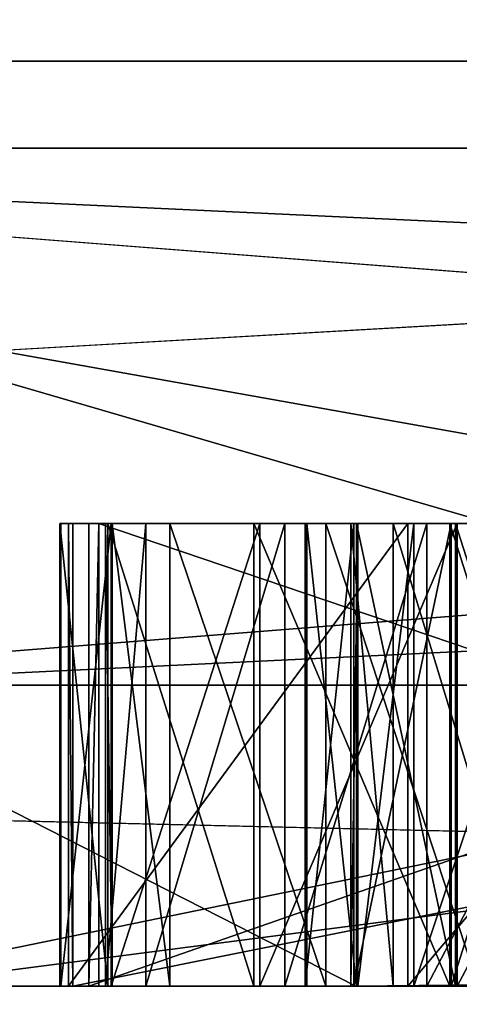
# Model space of a CAD drawing. Header units: millimetres. Extents: x -175 to 175, y 0 to 232.
# Tile 81 of 140: x 133.1414 to 133.2366, y 60.9961 to 61.2089. Entities that reach past the tile are written whole.
import ezdxf

# ---------------------------------------------------------------- set-up
doc = ezdxf.new("R2010")
doc.units = ezdxf.units.MM
doc.header["$LTSCALE"] = 65.185185
for name, color, linetype in [('288', 7, 'CONTINUOUS'), ('360', 7, 'CONTINUOUS'), ('361', 7, 'CONTINUOUS'), ('362', 7, 'CONTINUOUS'), ('363', 7, 'CONTINUOUS'), ('370', 7, 'CONTINUOUS'), ('371', 7, 'CONTINUOUS'), ('372', 7, 'CONTINUOUS'), ('375', 7, 'CONTINUOUS'), ('376', 7, 'CONTINUOUS'), ('379', 7, 'CONTINUOUS'), ('384', 7, 'CONTINUOUS'), ('385', 7, 'CONTINUOUS'), ('394', 7, 'CONTINUOUS'), ('395', 7, 'CONTINUOUS'), ('408', 7, 'CONTINUOUS'), ('409', 7, 'CONTINUOUS'), ('410', 7, 'CONTINUOUS'), ('411', 7, 'CONTINUOUS'), ('412', 7, 'CONTINUOUS'), ('413', 7, 'CONTINUOUS'), ('414', 7, 'CONTINUOUS'), ('416', 7, 'CONTINUOUS'), ('417', 7, 'CONTINUOUS'), ('418', 7, 'CONTINUOUS'), ('419', 7, 'CONTINUOUS'), ('420', 7, 'CONTINUOUS'), ('421', 7, 'CONTINUOUS'), ('422', 7, 'CONTINUOUS'), ('423', 7, 'CONTINUOUS'), ('424', 7, 'CONTINUOUS'), ('459', 7, 'CONTINUOUS'), ('460', 7, 'CONTINUOUS'), ('461', 7, 'CONTINUOUS'), ('462', 7, 'CONTINUOUS'), ('488', 7, 'CONTINUOUS'), ('489', 7, 'CONTINUOUS'), ('490', 7, 'CONTINUOUS'), ('491', 7, 'CONTINUOUS'), ('492', 7, 'CONTINUOUS'), ('493', 7, 'CONTINUOUS'), ('494', 7, 'CONTINUOUS'), ('495', 7, 'CONTINUOUS'), ('516', 7, 'CONTINUOUS'), ('517', 7, 'CONTINUOUS'), ('529', 7, 'CONTINUOUS'), ('530', 7, 'CONTINUOUS'), ('531', 7, 'CONTINUOUS'), ('673', 7, 'CONTINUOUS'), ('675', 7, 'CONTINUOUS'), ('677', 7, 'CONTINUOUS'), ('681', 7, 'CONTINUOUS')]:
    doc.layers.add(name, color=color, linetype=linetype)

msp = doc.modelspace()

# ---------------------------------------------------------------- linework, layer by layer
at = {"layer": '288', "color": 7, "linetype": 'CONTINUOUS', "true_color": 0xe0f2ff}
for points in [[(130.15714, 61, 1.25243), (132.6794, 61, 9.99985), (133.21421, 61, 10.65575), (130.15714, 61, 1.25243)], [(133.76195, 61, 9.3749), (131.25, 61), (133.65489, 61, 9.24333), (133.76195, 61, 9.3749)], [(133.65489, 61, 9.24333), (131.25, 61), (133.11258, 61, 8.21077), (133.65489, 61, 9.24333)], [(134.67653, 61, -12.66882), (132.6794, 61, -9.99985), (132.00763, 61, -8.46063), (134.67653, 61, -12.66882)], [(132.67729, 61, -7.1754), (133.76196, 61, -9.3749), (132.83289, 61, -7.60868), (132.67729, 61, -7.1754)], [(134.13279, 61, -12.17505), (132.6794, 61, -9.99985), (134.67653, 61, -12.66882), (134.13279, 61, -12.17505)], [(132.6794, 61, 9.99985), (135.85764, 61, 14.14191), (133.21421, 61, 10.65575), (132.6794, 61, 9.99985)], [(132.83289, 61, -7.60868), (133.76196, 61, -9.3749), (133.90821, 61, -9.67761), (132.83289, 61, -7.60868)], [(135.85764, 61, 14.14191), (139.99987, 61, 17.32045), (133.21421, 61, 10.65575), (135.85764, 61, 14.14191)], [(133.21421, 61, 10.65575), (139.99987, 61, 17.32045), (140.42278, 61, 17.42368), (133.21421, 61, 10.65575)]]:
    msp.add_3dface(points, dxfattribs=at)
at = {"layer": '360', "color": 7, "linetype": 'CONTINUOUS', "true_color": 0xe0f2ff}
for points in [[(132.25, 60), (131.25, 61), (133.76195, 61, 9.3749), (132.25, 60)], [(132.25, 60), (133.76195, 61, 9.3749), (134.62801, 59.99999, 8.87493), (132.25, 60)]]:
    msp.add_3dface(points, dxfattribs=at)
at = {"layer": '361', "color": 7, "linetype": 'CONTINUOUS', "true_color": 0xe0f2ff}
for points in [[(132.25, 60), (134.62801, 59.99999, -8.87493), (131.25, 61), (132.25, 60)], [(131.25, 61), (134.62801, 59.99999, -8.87493), (131.29013, 61, -1.22614), (131.25, 61)], [(134.62801, 59.99999, -8.87493), (131.41039, 61, -2.44733), (131.29013, 61, -1.22614), (134.62801, 59.99999, -8.87493)], [(134.62801, 59.99999, -8.87493), (131.8889, 61, -4.85294), (131.41039, 61, -2.44733), (134.62801, 59.99999, -8.87493)], [(134.62801, 59.99999, -8.87493), (132.67729, 61, -7.1754), (131.8889, 61, -4.85294), (134.62801, 59.99999, -8.87493)], [(134.62801, 59.99999, -8.87493), (133.76196, 61, -9.3749), (132.67729, 61, -7.1754), (134.62801, 59.99999, -8.87493)]]:
    msp.add_3dface(points, dxfattribs=at)
at = {"layer": '362', "color": 7, "linetype": 'CONTINUOUS', "true_color": 0xe0f2ff}
for points in [[(132.6794, 61, 9.99985), (131.53002, 60.50001, 8.89438), (137.21833, 60.50001, 16.02744), (132.6794, 61, 9.99985)], [(135.85764, 61, 14.14191), (132.6794, 61, 9.99985), (137.21833, 60.50001, 16.02744), (135.85764, 61, 14.14191)]]:
    msp.add_3dface(points, dxfattribs=at)
at = {"layer": '363', "color": 7, "linetype": 'CONTINUOUS', "true_color": 0xe0f2ff}
for points in [[(132.6794, 61, -9.99985), (134.13279, 61, -12.17505), (131.53002, 60.50001, -8.89438), (132.6794, 61, -9.99985)], [(134.13279, 61, -12.17505), (135.85763, 61, -14.14191), (131.53002, 60.50001, -8.89438), (134.13279, 61, -12.17505)], [(135.85763, 61, -14.14191), (137.21832, 60.50001, -16.02744), (131.53002, 60.50001, -8.89438), (135.85763, 61, -14.14191)]]:
    msp.add_3dface(points, dxfattribs=at)
at = {"layer": '370', "color": 7, "linetype": 'CONTINUOUS', "true_color": 0xe0f2ff}
for points in [[(134.51272, 61.18118, 10.26197), (131.50064, 61.18118, 1.71387), (134.85453, 66.11021, 8.74424), (134.51272, 61.18118, 10.26197)], [(134.85453, 66.11021, 8.74424), (131.50064, 61.18118, 1.71387), (132.51152, 66.11021), (134.85453, 66.11021, 8.74424)], [(132.51152, 66.11021), (132.89106, 61.18118, -7.24209), (134.85453, 66.11021, -8.74424), (132.51152, 66.11021)], [(132.89106, 61.18118, -7.24209), (138.35309, 61.18118, -14.47457), (134.85453, 66.11021, -8.74424), (132.89106, 61.18118, -7.24209)]]:
    msp.add_3dface(points, dxfattribs=at)
at = {"layer": '371', "color": 7, "linetype": 'CONTINUOUS', "true_color": 0xe0f2ff}
for points in [[(132.9, 61.2), (135.19097, 61.2, 8.55), (132.9, 66.0433), (132.9, 61.2)], [(132.9, 66.0433), (135.19097, 61.2, 8.55), (135.19097, 66.0433, 8.55), (132.9, 66.0433)], [(135.19097, 61.2, -8.55), (132.9, 61.2), (135.19097, 66.0433, -8.55), (135.19097, 61.2, -8.55)], [(135.19097, 66.0433, -8.55), (132.9, 61.2), (132.9, 66.0433), (135.19097, 66.0433, -8.55)]]:
    msp.add_3dface(points, dxfattribs=at)
at = {"layer": '372', "color": 7, "linetype": 'CONTINUOUS', "true_color": 0xe0f2ff}
for points in [[(133.1, 61, 0), (133.24468, 61, -2.20666), (133.15854, 61, -0.53795), (133.1, 61, 0)], [(133.24468, 61, 2.20666), (133.1, 61, 0), (133.16147, 61, 0.62186), (133.24468, 61, 2.20666)], [(133.1, 61, 0), (133.15854, 61, -0.53795), (133.15639, 61, -0.47548), (133.1, 61, 0)], [(133.1, 61, 0), (133.15639, 61, -0.47548), (133.15033, 61, -0.10671), (133.1, 61, 0)], [(133.15011, 61, -0.06505), (133.1, 61, 0), (133.15033, 61, -0.10671), (133.15011, 61, -0.06505)], [(133.1, 61, 0), (133.15011, 61, -0.06505), (133.15197, 61, 0.25764), (133.1, 61, 0)], [(133.15293, 61, 0.32013), (133.1, 61, 0), (133.15197, 61, 0.25764), (133.15293, 61, 0.32013)], [(133.1, 61, 0), (133.15293, 61, 0.32013), (133.15998, 61, 0.58022), (133.1, 61, 0)], [(133.16147, 61, 0.62186), (133.1, 61, 0), (133.15998, 61, 0.58022), (133.16147, 61, 0.62186)], [(133.15011, 61, -0.06505), (133.16049, 61, -0.01291), (133.15197, 61, 0.25764), (133.15011, 61, -0.06505)], [(133.15033, 61, -0.10671), (133.15639, 61, -0.47548), (133.16123, 61, -0.15874), (133.15033, 61, -0.10671)], [(133.16049, 61, -0.01291), (133.19213, 61, 0.03933), (133.15197, 61, 0.25764), (133.16049, 61, -0.01291)], [(133.15197, 61, 0.25764), (133.19213, 61, 0.03933), (133.22547, 61, 0.194), (133.15197, 61, 0.25764)], [(133.15293, 61, 0.32013), (133.65287, 61, 0.31248), (133.28198, 61, 0.41952), (133.15293, 61, 0.32013)], [(133.15998, 61, 0.58022), (133.15293, 61, 0.32013), (133.16875, 61, 0.5278), (133.15998, 61, 0.58022)], [(133.16875, 61, 0.5278), (133.15293, 61, 0.32013), (133.19879, 61, 0.47461), (133.16875, 61, 0.5278)], [(133.19879, 61, 0.47461), (133.15293, 61, 0.32013), (133.22957, 61, 0.44224), (133.19879, 61, 0.47461)], [(133.22957, 61, 0.44224), (133.15293, 61, 0.32013), (133.28198, 61, 0.41952), (133.22957, 61, 0.44224)], [(133.15639, 61, -0.47548), (133.44345, 61, -0.4656), (133.19341, 61, -0.21066), (133.15639, 61, -0.47548)], [(133.16123, 61, -0.15874), (133.15639, 61, -0.47548), (133.19341, 61, -0.21066), (133.16123, 61, -0.15874)], [(133.15854, 61, -0.53795), (133.24468, 61, -2.20666), (133.4542, 61, -0.77792), (133.15854, 61, -0.53795)], [(133.17396, 61, 0.67354), (133.24468, 61, 2.20666), (133.16147, 61, 0.62186), (133.17396, 61, 0.67354)], [(133.20771, 61, 0.72445), (133.24468, 61, 2.20666), (133.17396, 61, 0.67354), (133.20771, 61, 0.72445)], [(133.19213, 61, 0.03933), (133.23453, 61, 0.0708), (133.22547, 61, 0.194), (133.19213, 61, 0.03933)], [(133.19341, 61, -0.21066), (133.44345, 61, -0.4656), (133.23612, 61, -0.2417), (133.19341, 61, -0.21066)], [(133.20325, 61, -0.05436), (133.20357, 61, -0.11686), (133.21373, 61, -0.02306), (133.20325, 61, -0.05436)], [(133.20357, 61, -0.11686), (133.21437, 61, -0.14806), (133.21373, 61, -0.02306), (133.20357, 61, -0.11686)], [(133.24072, 61, 0.75454), (133.24468, 61, 2.20666), (133.20771, 61, 0.72445), (133.24072, 61, 0.75454)], [(133.21373, 61, -0.02306), (133.21437, 61, -0.14806), (133.23485, 61, 0.0083), (133.21373, 61, -0.02306)], [(133.21437, 61, -0.14806), (133.2358, 61, -0.1792), (133.23485, 61, 0.0083), (133.21437, 61, -0.14806)], [(133.23453, 61, 0.0708), (133.26639, 61, 0.08138), (133.22547, 61, 0.194), (133.23453, 61, 0.0708)], [(133.22547, 61, 0.194), (133.26639, 61, 0.08138), (133.31057, 61, 0.1927), (133.22547, 61, 0.194)], [(133.23485, 61, 0.0083), (133.2358, 61, -0.1792), (133.26665, 61, 0.0293), (133.23485, 61, 0.0083)], [(133.2358, 61, -0.1792), (133.26782, 61, -0.19987), (133.26665, 61, 0.0293), (133.2358, 61, -0.1792)], [(133.23612, 61, -0.2417), (133.44345, 61, -0.4656), (133.28942, 61, -0.26226), (133.23612, 61, -0.2417)]]:
    msp.add_3dface(points, dxfattribs=at)
at = {"layer": '375', "color": 7, "linetype": 'CONTINUOUS', "true_color": 0xe0f2ff}
for points in [[(131.8345, 61.21787, -8.56057), (134.53504, 61.21787, -12.81029), (131.87934, 61.06504, -8.53467), (131.8345, 61.21787, -8.56057)], [(134.53504, 61.21787, -12.81029), (138.23376, 61.06504, -16.20971), (131.87934, 61.06504, -8.53467), (134.53504, 61.21787, -12.81029)], [(136.25013, 61.21787, 14.63591), (133.04155, 61.21787, 10.75544), (133.08628, 61.06504, 10.72963), (136.25013, 61.21787, 14.63591)], [(136.25013, 61.21787, 14.63591), (133.08628, 61.06504, 10.72963), (140.34896, 61.06504, 17.55154), (136.25013, 61.21787, 14.63591)], [(130.15714, 61, 1.25243), (133.21421, 61, 10.65575), (133.08628, 61.06504, 10.72963), (130.15714, 61, 1.25243)], [(134.67653, 61, -12.66882), (132.00763, 61, -8.46063), (131.87934, 61.06504, -8.53467), (134.67653, 61, -12.66882)], [(138.23376, 61.06504, -16.20971), (134.67653, 61, -12.66882), (131.87934, 61.06504, -8.53467), (138.23376, 61.06504, -16.20971)], [(133.08628, 61.06504, 10.72963), (133.21421, 61, 10.65575), (140.34896, 61.06504, 17.55154), (133.08628, 61.06504, 10.72963)], [(133.21421, 61, 10.65575), (140.42278, 61, 17.42368), (140.34896, 61.06504, 17.55154), (133.21421, 61, 10.65575)]]:
    msp.add_3dface(points, dxfattribs=at)
at = {"layer": '376', "color": 7, "linetype": 'CONTINUOUS', "true_color": 0xe0f2ff}
for points in [[(132.22519, 61, 6.05457), (131.50064, 61.18118, 1.71387), (134.51272, 61.18118, 10.26197), (132.22519, 61, 6.05457)], [(133.11258, 61, 8.21077), (132.22519, 61, 6.05457), (134.51272, 61.18118, 10.26197), (133.11258, 61, 8.21077)], [(132.83289, 61, -7.60868), (133.90821, 61, -9.67761), (132.89106, 61.18118, -7.24209), (132.83289, 61, -7.60868)], [(133.90821, 61, -9.67761), (135.23156, 61, -11.5972), (132.89106, 61.18118, -7.24209), (133.90821, 61, -9.67761)], [(135.23156, 61, -11.5972), (136.7827, 61, -13.3381), (132.89106, 61.18118, -7.24209), (135.23156, 61, -11.5972)], [(136.7827, 61, -13.3381), (138.35309, 61.18118, -14.47457), (132.89106, 61.18118, -7.24209), (136.7827, 61, -13.3381)], [(133.65489, 61, 9.24333), (133.11258, 61, 8.21077), (134.51272, 61.18118, 10.26197), (133.65489, 61, 9.24333)]]:
    msp.add_3dface(points, dxfattribs=at)
at = {"layer": '379', "color": 7, "linetype": 'CONTINUOUS', "true_color": 0xe0f2ff}
for points in [[(135.19097, 61.2, 8.55), (132.9, 61.2), (133.38584, 61.05858, 3.79207), (135.19097, 61.2, 8.55)], [(132.9, 61.2), (135.19097, 61.2, -8.55), (133.38584, 61.05858, -3.79207), (132.9, 61.2)], [(132.9, 61.2), (133.38584, 61.05858, -3.79207), (133.38584, 61.05858, 3.79207), (132.9, 61.2)], [(133.24468, 61, -2.20666), (133.1, 61, 0), (133.38584, 61.05858, -3.79207), (133.24468, 61, -2.20666)], [(133.1, 61, 0), (133.24468, 61, 2.20666), (133.38584, 61.05858, -3.79207), (133.1, 61, 0)]]:
    msp.add_3dface(points, dxfattribs=at)
at = {"layer": '384', "color": 7, "linetype": 'CONTINUOUS', "true_color": 0xe0f2ff}
for points in [[(133.15639, 61.1, -0.47548), (133.15854, 61.1, -0.53795), (133.24359, 61.1, -0.53502), (133.15639, 61.1, -0.47548)], [(133.44345, 61.1, -0.4656), (133.15639, 61.1, -0.47548), (133.24359, 61.1, -0.53502), (133.44345, 61.1, -0.4656)], [(133.15854, 61.1, -0.53795), (133.4542, 61.1, -0.77792), (133.24359, 61.1, -0.53502), (133.15854, 61.1, -0.53795)]]:
    msp.add_3dface(points, dxfattribs=at)
at = {"layer": '385', "color": 7, "linetype": 'CONTINUOUS', "true_color": 0xe0f2ff}
for points in [[(133.15854, 61, -0.53795), (133.4542, 61, -0.77792), (133.15854, 61.1, -0.53795), (133.15854, 61, -0.53795)], [(133.15854, 61.1, -0.53795), (133.4542, 61, -0.77792), (133.4542, 61.1, -0.77792), (133.15854, 61.1, -0.53795)]]:
    msp.add_3dface(points, dxfattribs=at)
at = {"layer": '394', "color": 7, "linetype": 'CONTINUOUS', "true_color": 0xe0f2ff}
for points in [[(133.44345, 61, -0.4656), (133.15639, 61, -0.47548), (133.44345, 61.1, -0.4656), (133.44345, 61, -0.4656)], [(133.15639, 61, -0.47548), (133.15639, 61.1, -0.47548), (133.44345, 61.1, -0.4656), (133.15639, 61, -0.47548)]]:
    msp.add_3dface(points, dxfattribs=at)
at = {"layer": '395', "color": 7, "linetype": 'CONTINUOUS', "true_color": 0xe0f2ff}
for points in [[(133.15639, 61, -0.47548), (133.15854, 61, -0.53795), (133.15854, 61.1, -0.53795), (133.15639, 61, -0.47548)], [(133.15639, 61, -0.47548), (133.15854, 61.1, -0.53795), (133.15639, 61.1, -0.47548), (133.15639, 61, -0.47548)]]:
    msp.add_3dface(points, dxfattribs=at)
at = {"layer": '408', "color": 7, "linetype": 'CONTINUOUS', "true_color": 0xe0f2ff}
for points in [[(133.26782, 61, -0.19987), (133.2358, 61, -0.1792), (133.2358, 61.1, -0.1792), (133.26782, 61, -0.19987)], [(133.26782, 61.1, -0.19987), (133.26782, 61, -0.19987), (133.2358, 61.1, -0.1792), (133.26782, 61.1, -0.19987)]]:
    msp.add_3dface(points, dxfattribs=at)
at = {"layer": '409', "color": 7, "linetype": 'CONTINUOUS', "true_color": 0xe0f2ff}
for points in [[(133.2358, 61, -0.1792), (133.21437, 61, -0.14806), (133.21437, 61.1, -0.14806), (133.2358, 61, -0.1792)], [(133.2358, 61.1, -0.1792), (133.2358, 61, -0.1792), (133.21437, 61.1, -0.14806), (133.2358, 61.1, -0.1792)]]:
    msp.add_3dface(points, dxfattribs=at)
at = {"layer": '410', "color": 7, "linetype": 'CONTINUOUS', "true_color": 0xe0f2ff}
for points in [[(133.21437, 61, -0.14806), (133.20357, 61, -0.11686), (133.20357, 61.1, -0.11686), (133.21437, 61, -0.14806)], [(133.21437, 61.1, -0.14806), (133.21437, 61, -0.14806), (133.20357, 61.1, -0.11686), (133.21437, 61.1, -0.14806)]]:
    msp.add_3dface(points, dxfattribs=at)
at = {"layer": '411', "color": 7, "linetype": 'CONTINUOUS', "true_color": 0xe0f2ff}
for points in [[(133.20357, 61, -0.11686), (133.20325, 61, -0.05436), (133.20325, 61.1, -0.05436), (133.20357, 61, -0.11686)], [(133.20357, 61.1, -0.11686), (133.20357, 61, -0.11686), (133.20325, 61.1, -0.05436), (133.20357, 61.1, -0.11686)]]:
    msp.add_3dface(points, dxfattribs=at)
at = {"layer": '412', "color": 7, "linetype": 'CONTINUOUS', "true_color": 0xe0f2ff}
for points in [[(133.20325, 61, -0.05436), (133.21373, 61, -0.02306), (133.21373, 61.1, -0.02306), (133.20325, 61, -0.05436)], [(133.20325, 61.1, -0.05436), (133.20325, 61, -0.05436), (133.21373, 61.1, -0.02306), (133.20325, 61.1, -0.05436)]]:
    msp.add_3dface(points, dxfattribs=at)
at = {"layer": '413', "color": 7, "linetype": 'CONTINUOUS', "true_color": 0xe0f2ff}
for points in [[(133.21373, 61, -0.02306), (133.23485, 61, 0.0083), (133.23485, 61.1, 0.0083), (133.21373, 61, -0.02306)], [(133.21373, 61.1, -0.02306), (133.21373, 61, -0.02306), (133.23485, 61.1, 0.0083), (133.21373, 61.1, -0.02306)]]:
    msp.add_3dface(points, dxfattribs=at)
at = {"layer": '414', "color": 7, "linetype": 'CONTINUOUS', "true_color": 0xe0f2ff}
for points in [[(133.23485, 61, 0.0083), (133.26665, 61, 0.0293), (133.26665, 61.1, 0.0293), (133.23485, 61, 0.0083)], [(133.23485, 61.1, 0.0083), (133.23485, 61, 0.0083), (133.26665, 61.1, 0.0293), (133.23485, 61.1, 0.0083)]]:
    msp.add_3dface(points, dxfattribs=at)
at = {"layer": '416', "color": 7, "linetype": 'CONTINUOUS', "true_color": 0xe0f2ff}
for points in [[(133.26639, 61, 0.08138), (133.23453, 61, 0.0708), (133.23453, 61.1, 0.0708), (133.26639, 61, 0.08138)], [(133.26639, 61.1, 0.08138), (133.26639, 61, 0.08138), (133.23453, 61.1, 0.0708), (133.26639, 61.1, 0.08138)]]:
    msp.add_3dface(points, dxfattribs=at)
at = {"layer": '417', "color": 7, "linetype": 'CONTINUOUS', "true_color": 0xe0f2ff}
for points in [[(133.23453, 61, 0.0708), (133.19213, 61, 0.03933), (133.19213, 61.1, 0.03933), (133.23453, 61, 0.0708)], [(133.23453, 61.1, 0.0708), (133.23453, 61, 0.0708), (133.19213, 61.1, 0.03933), (133.23453, 61.1, 0.0708)]]:
    msp.add_3dface(points, dxfattribs=at)
at = {"layer": '418', "color": 7, "linetype": 'CONTINUOUS', "true_color": 0xe0f2ff}
for points in [[(133.19213, 61, 0.03933), (133.16049, 61, -0.01291), (133.16049, 61.1, -0.01291), (133.19213, 61, 0.03933)], [(133.19213, 61.1, 0.03933), (133.19213, 61, 0.03933), (133.16049, 61.1, -0.01291), (133.19213, 61.1, 0.03933)]]:
    msp.add_3dface(points, dxfattribs=at)
at = {"layer": '419', "color": 7, "linetype": 'CONTINUOUS', "true_color": 0xe0f2ff}
for points in [[(133.16049, 61, -0.01291), (133.15011, 61, -0.06505), (133.15011, 61.1, -0.06505), (133.16049, 61, -0.01291)], [(133.16049, 61.1, -0.01291), (133.16049, 61, -0.01291), (133.15011, 61.1, -0.06505), (133.16049, 61.1, -0.01291)]]:
    msp.add_3dface(points, dxfattribs=at)
at = {"layer": '420', "color": 7, "linetype": 'CONTINUOUS', "true_color": 0xe0f2ff}
for points in [[(133.15011, 61, -0.06505), (133.15033, 61, -0.10671), (133.15033, 61.1, -0.10671), (133.15011, 61, -0.06505)], [(133.15011, 61.1, -0.06505), (133.15011, 61, -0.06505), (133.15033, 61.1, -0.10671), (133.15011, 61.1, -0.06505)]]:
    msp.add_3dface(points, dxfattribs=at)
at = {"layer": '421', "color": 7, "linetype": 'CONTINUOUS', "true_color": 0xe0f2ff}
for points in [[(133.15033, 61, -0.10671), (133.16123, 61, -0.15874), (133.16123, 61.1, -0.15874), (133.15033, 61, -0.10671)], [(133.15033, 61.1, -0.10671), (133.15033, 61, -0.10671), (133.16123, 61.1, -0.15874), (133.15033, 61.1, -0.10671)]]:
    msp.add_3dface(points, dxfattribs=at)
at = {"layer": '422', "color": 7, "linetype": 'CONTINUOUS', "true_color": 0xe0f2ff}
for points in [[(133.16123, 61, -0.15874), (133.19341, 61, -0.21066), (133.19341, 61.1, -0.21066), (133.16123, 61, -0.15874)], [(133.16123, 61.1, -0.15874), (133.16123, 61, -0.15874), (133.19341, 61.1, -0.21066), (133.16123, 61.1, -0.15874)]]:
    msp.add_3dface(points, dxfattribs=at)
at = {"layer": '423', "color": 7, "linetype": 'CONTINUOUS', "true_color": 0xe0f2ff}
for points in [[(133.19341, 61, -0.21066), (133.23612, 61, -0.2417), (133.23612, 61.1, -0.2417), (133.19341, 61, -0.21066)], [(133.19341, 61.1, -0.21066), (133.19341, 61, -0.21066), (133.23612, 61.1, -0.2417), (133.19341, 61.1, -0.21066)]]:
    msp.add_3dface(points, dxfattribs=at)
at = {"layer": '424', "color": 7, "linetype": 'CONTINUOUS', "true_color": 0xe0f2ff}
for points in [[(133.23612, 61, -0.2417), (133.28942, 61, -0.26226), (133.28942, 61.1, -0.26226), (133.23612, 61, -0.2417)], [(133.23612, 61.1, -0.2417), (133.23612, 61, -0.2417), (133.28942, 61.1, -0.26226), (133.23612, 61.1, -0.2417)]]:
    msp.add_3dface(points, dxfattribs=at)
at = {"layer": '459', "color": 7, "linetype": 'CONTINUOUS', "true_color": 0xe0f2ff}
for points in [[(133.65287, 61, 0.31248), (133.15293, 61, 0.32013), (133.65287, 61.1, 0.31248), (133.65287, 61, 0.31248)], [(133.65287, 61.1, 0.31248), (133.15293, 61, 0.32013), (133.15293, 61.1, 0.32013), (133.65287, 61.1, 0.31248)]]:
    msp.add_3dface(points, dxfattribs=at)
at = {"layer": '460', "color": 7, "linetype": 'CONTINUOUS', "true_color": 0xe0f2ff}
for points in [[(133.15293, 61, 0.32013), (133.15197, 61, 0.25764), (133.15197, 61.1, 0.25764), (133.15293, 61, 0.32013)], [(133.15293, 61.1, 0.32013), (133.15293, 61, 0.32013), (133.15197, 61.1, 0.25764), (133.15293, 61.1, 0.32013)]]:
    msp.add_3dface(points, dxfattribs=at)
at = {"layer": '461', "color": 7, "linetype": 'CONTINUOUS', "true_color": 0xe0f2ff}
for points in [[(133.15197, 61, 0.25764), (133.22547, 61, 0.194), (133.22547, 61.1, 0.194), (133.15197, 61, 0.25764)], [(133.15197, 61.1, 0.25764), (133.15197, 61, 0.25764), (133.22547, 61.1, 0.194), (133.15197, 61.1, 0.25764)]]:
    msp.add_3dface(points, dxfattribs=at)
at = {"layer": '462', "color": 7, "linetype": 'CONTINUOUS', "true_color": 0xe0f2ff}
for points in [[(133.22547, 61, 0.194), (133.31057, 61, 0.1927), (133.31057, 61.1, 0.1927), (133.22547, 61, 0.194)], [(133.22547, 61.1, 0.194), (133.22547, 61, 0.194), (133.31057, 61.1, 0.1927), (133.22547, 61.1, 0.194)]]:
    msp.add_3dface(points, dxfattribs=at)
at = {"layer": '488', "color": 7, "linetype": 'CONTINUOUS', "true_color": 0xe0f2ff}
for points in [[(133.24072, 61, 0.75454), (133.20771, 61, 0.72445), (133.20771, 61.1, 0.72445), (133.24072, 61, 0.75454)], [(133.24072, 61.1, 0.75454), (133.24072, 61, 0.75454), (133.20771, 61.1, 0.72445), (133.24072, 61.1, 0.75454)]]:
    msp.add_3dface(points, dxfattribs=at)
at = {"layer": '489', "color": 7, "linetype": 'CONTINUOUS', "true_color": 0xe0f2ff}
for points in [[(133.20771, 61, 0.72445), (133.17396, 61, 0.67354), (133.17396, 61.1, 0.67354), (133.20771, 61, 0.72445)], [(133.20771, 61.1, 0.72445), (133.20771, 61, 0.72445), (133.17396, 61.1, 0.67354), (133.20771, 61.1, 0.72445)]]:
    msp.add_3dface(points, dxfattribs=at)
at = {"layer": '490', "color": 7, "linetype": 'CONTINUOUS', "true_color": 0xe0f2ff}
for points in [[(133.17396, 61, 0.67354), (133.16147, 61, 0.62186), (133.16147, 61.1, 0.62186), (133.17396, 61, 0.67354)], [(133.17396, 61.1, 0.67354), (133.17396, 61, 0.67354), (133.16147, 61.1, 0.62186), (133.17396, 61.1, 0.67354)]]:
    msp.add_3dface(points, dxfattribs=at)
at = {"layer": '491', "color": 7, "linetype": 'CONTINUOUS', "true_color": 0xe0f2ff}
for points in [[(133.16147, 61, 0.62186), (133.15998, 61, 0.58022), (133.15998, 61.1, 0.58022), (133.16147, 61, 0.62186)], [(133.16147, 61.1, 0.62186), (133.16147, 61, 0.62186), (133.15998, 61.1, 0.58022), (133.16147, 61.1, 0.62186)]]:
    msp.add_3dface(points, dxfattribs=at)
at = {"layer": '492', "color": 7, "linetype": 'CONTINUOUS', "true_color": 0xe0f2ff}
for points in [[(133.15998, 61, 0.58022), (133.16875, 61, 0.5278), (133.16875, 61.1, 0.5278), (133.15998, 61, 0.58022)], [(133.15998, 61.1, 0.58022), (133.15998, 61, 0.58022), (133.16875, 61.1, 0.5278), (133.15998, 61.1, 0.58022)]]:
    msp.add_3dface(points, dxfattribs=at)
at = {"layer": '493', "color": 7, "linetype": 'CONTINUOUS', "true_color": 0xe0f2ff}
for points in [[(133.16875, 61, 0.5278), (133.19879, 61, 0.47461), (133.19879, 61.1, 0.47461), (133.16875, 61, 0.5278)], [(133.16875, 61.1, 0.5278), (133.16875, 61, 0.5278), (133.19879, 61.1, 0.47461), (133.16875, 61.1, 0.5278)]]:
    msp.add_3dface(points, dxfattribs=at)
at = {"layer": '494', "color": 7, "linetype": 'CONTINUOUS', "true_color": 0xe0f2ff}
for points in [[(133.19879, 61, 0.47461), (133.22957, 61, 0.44224), (133.22957, 61.1, 0.44224), (133.19879, 61, 0.47461)], [(133.19879, 61.1, 0.47461), (133.19879, 61, 0.47461), (133.22957, 61.1, 0.44224), (133.19879, 61.1, 0.47461)]]:
    msp.add_3dface(points, dxfattribs=at)
at = {"layer": '495', "color": 7, "linetype": 'CONTINUOUS', "true_color": 0xe0f2ff}
for points in [[(133.22957, 61, 0.44224), (133.28198, 61, 0.41952), (133.28198, 61.1, 0.41952), (133.22957, 61, 0.44224)], [(133.22957, 61.1, 0.44224), (133.22957, 61, 0.44224), (133.28198, 61.1, 0.41952), (133.22957, 61.1, 0.44224)]]:
    msp.add_3dface(points, dxfattribs=at)
at = {"layer": '516', "color": 7, "linetype": 'CONTINUOUS', "true_color": 0xe0f2ff}
for points in [[(133.21462, 61.1, 0.61997), (133.21462, 61, 0.61997), (133.22674, 61.1, 0.66123), (133.21462, 61.1, 0.61997)], [(133.22674, 61.1, 0.66123), (133.21462, 61, 0.61997), (133.22674, 61, 0.66123), (133.22674, 61.1, 0.66123)]]:
    msp.add_3dface(points, dxfattribs=at)
at = {"layer": '517', "color": 7, "linetype": 'CONTINUOUS', "true_color": 0xe0f2ff}
for points in [[(133.22674, 61.1, 0.66123), (133.22674, 61, 0.66123), (133.26012, 61.1, 0.70173), (133.22674, 61.1, 0.66123)], [(133.26012, 61.1, 0.70173), (133.22674, 61, 0.66123), (133.26012, 61, 0.70173), (133.26012, 61.1, 0.70173)]]:
    msp.add_3dface(points, dxfattribs=at)
at = {"layer": '529', "color": 7, "linetype": 'CONTINUOUS', "true_color": 0xe0f2ff}
for points in [[(133.25269, 61.1, 0.49353), (133.25269, 61, 0.49353), (133.22228, 61.1, 0.53631), (133.25269, 61.1, 0.49353)], [(133.22228, 61.1, 0.53631), (133.25269, 61, 0.49353), (133.22228, 61, 0.53631), (133.22228, 61.1, 0.53631)]]:
    msp.add_3dface(points, dxfattribs=at)
at = {"layer": '530', "color": 7, "linetype": 'CONTINUOUS', "true_color": 0xe0f2ff}
for points in [[(133.22228, 61.1, 0.53631), (133.22228, 61, 0.53631), (133.21314, 61.1, 0.57833), (133.22228, 61.1, 0.53631)], [(133.21314, 61.1, 0.57833), (133.22228, 61, 0.53631), (133.21314, 61, 0.57833), (133.21314, 61.1, 0.57833)]]:
    msp.add_3dface(points, dxfattribs=at)
at = {"layer": '531', "color": 7, "linetype": 'CONTINUOUS', "true_color": 0xe0f2ff}
for points in [[(133.21462, 61, 0.61997), (133.21462, 61.1, 0.61997), (133.21314, 61, 0.57833), (133.21462, 61, 0.61997)], [(133.21462, 61.1, 0.61997), (133.21314, 61.1, 0.57833), (133.21314, 61, 0.57833), (133.21462, 61.1, 0.61997)]]:
    msp.add_3dface(points, dxfattribs=at)
at = {"layer": '673', "color": 7, "linetype": 'CONTINUOUS', "true_color": 0xe0f2ff}
for points in [[(133.38473, 61, 0.6139), (133.21462, 61, 0.61997), (133.21314, 61, 0.57833), (133.38473, 61, 0.6139)], [(133.38324, 61, 0.57226), (133.38473, 61, 0.6139), (133.21314, 61, 0.57833), (133.38324, 61, 0.57226)], [(133.22228, 61, 0.53631), (133.38324, 61, 0.57226), (133.21314, 61, 0.57833), (133.22228, 61, 0.53631)], [(133.22674, 61, 0.66123), (133.21462, 61, 0.61997), (133.37558, 61, 0.65592), (133.22674, 61, 0.66123)], [(133.37558, 61, 0.65592), (133.21462, 61, 0.61997), (133.38473, 61, 0.6139), (133.37558, 61, 0.65592)], [(133.37112, 61, 0.531), (133.38324, 61, 0.57226), (133.22228, 61, 0.53631), (133.37112, 61, 0.531)], [(133.25269, 61, 0.49353), (133.37112, 61, 0.531), (133.22228, 61, 0.53631), (133.25269, 61, 0.49353)], [(133.26012, 61, 0.70173), (133.22674, 61, 0.66123), (133.34517, 61, 0.69869), (133.26012, 61, 0.70173)], [(133.34517, 61, 0.69869), (133.22674, 61, 0.66123), (133.37558, 61, 0.65592), (133.34517, 61, 0.69869)]]:
    msp.add_3dface(points, dxfattribs=at)
at = {"layer": '675', "color": 7, "linetype": 'CONTINUOUS', "true_color": 0xe0f2ff}
for points in [[(133.16049, 61.1, -0.01291), (133.15011, 61.1, -0.06505), (133.15033, 61.1, -0.10671), (133.16049, 61.1, -0.01291)], [(133.16049, 61.1, -0.01291), (133.15033, 61.1, -0.10671), (133.16123, 61.1, -0.15874), (133.16049, 61.1, -0.01291)], [(133.19213, 61.1, 0.03933), (133.16049, 61.1, -0.01291), (133.16123, 61.1, -0.15874), (133.19213, 61.1, 0.03933)], [(133.19213, 61.1, 0.03933), (133.16123, 61.1, -0.15874), (133.19341, 61.1, -0.21066), (133.19213, 61.1, 0.03933)], [(133.20325, 61.1, -0.05436), (133.21373, 61.1, -0.02306), (133.19213, 61.1, 0.03933), (133.20325, 61.1, -0.05436)], [(133.20325, 61.1, -0.05436), (133.19213, 61.1, 0.03933), (133.19341, 61.1, -0.21066), (133.20325, 61.1, -0.05436)], [(133.21373, 61.1, -0.02306), (133.23453, 61.1, 0.0708), (133.19213, 61.1, 0.03933), (133.21373, 61.1, -0.02306)], [(133.20357, 61.1, -0.11686), (133.20325, 61.1, -0.05436), (133.19341, 61.1, -0.21066), (133.20357, 61.1, -0.11686)], [(133.20357, 61.1, -0.11686), (133.19341, 61.1, -0.21066), (133.23612, 61.1, -0.2417), (133.20357, 61.1, -0.11686)], [(133.21437, 61.1, -0.14806), (133.20357, 61.1, -0.11686), (133.23612, 61.1, -0.2417), (133.21437, 61.1, -0.14806)], [(133.21373, 61.1, -0.02306), (133.23485, 61.1, 0.0083), (133.23453, 61.1, 0.0708), (133.21373, 61.1, -0.02306)], [(133.2358, 61.1, -0.1792), (133.21437, 61.1, -0.14806), (133.23612, 61.1, -0.2417), (133.2358, 61.1, -0.1792)], [(133.23485, 61.1, 0.0083), (133.26639, 61.1, 0.08138), (133.23453, 61.1, 0.0708), (133.23485, 61.1, 0.0083)], [(133.23485, 61.1, 0.0083), (133.26665, 61.1, 0.0293), (133.26639, 61.1, 0.08138), (133.23485, 61.1, 0.0083)], [(133.26782, 61.1, -0.19987), (133.2358, 61.1, -0.1792), (133.23612, 61.1, -0.2417), (133.26782, 61.1, -0.19987)], [(133.26782, 61.1, -0.19987), (133.23612, 61.1, -0.2417), (133.28942, 61.1, -0.26226), (133.26782, 61.1, -0.19987)]]:
    msp.add_3dface(points, dxfattribs=at)
at = {"layer": '677', "color": 7, "linetype": 'CONTINUOUS', "true_color": 0xe0f2ff}
for points in [[(133.15293, 61.1, 0.32013), (133.15197, 61.1, 0.25764), (133.22547, 61.1, 0.194), (133.15293, 61.1, 0.32013)], [(133.65287, 61.1, 0.31248), (133.15293, 61.1, 0.32013), (133.65191, 61.1, 0.24999), (133.65287, 61.1, 0.31248)], [(133.15293, 61.1, 0.32013), (133.22547, 61.1, 0.194), (133.23707, 61.1, 0.25633), (133.15293, 61.1, 0.32013)], [(133.15293, 61.1, 0.32013), (133.23707, 61.1, 0.25633), (133.65191, 61.1, 0.24999), (133.15293, 61.1, 0.32013)], [(133.22547, 61.1, 0.194), (133.31057, 61.1, 0.1927), (133.23707, 61.1, 0.25633), (133.22547, 61.1, 0.194)]]:
    msp.add_3dface(points, dxfattribs=at)
at = {"layer": '681', "color": 7, "linetype": 'CONTINUOUS', "true_color": 0xe0f2ff}
for points in [[(133.16147, 61.1, 0.62186), (133.15998, 61.1, 0.58022), (133.16875, 61.1, 0.5278), (133.16147, 61.1, 0.62186)], [(133.17396, 61.1, 0.67354), (133.16147, 61.1, 0.62186), (133.16875, 61.1, 0.5278), (133.17396, 61.1, 0.67354)], [(133.17396, 61.1, 0.67354), (133.16875, 61.1, 0.5278), (133.19879, 61.1, 0.47461), (133.17396, 61.1, 0.67354)], [(133.20771, 61.1, 0.72445), (133.17396, 61.1, 0.67354), (133.19879, 61.1, 0.47461), (133.20771, 61.1, 0.72445)], [(133.20771, 61.1, 0.72445), (133.19879, 61.1, 0.47461), (133.21314, 61.1, 0.57833), (133.20771, 61.1, 0.72445)], [(133.19879, 61.1, 0.47461), (133.22957, 61.1, 0.44224), (133.21314, 61.1, 0.57833), (133.19879, 61.1, 0.47461)], [(133.24072, 61.1, 0.75454), (133.20771, 61.1, 0.72445), (133.22674, 61.1, 0.66123), (133.24072, 61.1, 0.75454)], [(133.20771, 61.1, 0.72445), (133.21462, 61.1, 0.61997), (133.22674, 61.1, 0.66123), (133.20771, 61.1, 0.72445)], [(133.21462, 61.1, 0.61997), (133.20771, 61.1, 0.72445), (133.21314, 61.1, 0.57833), (133.21462, 61.1, 0.61997)], [(133.22957, 61.1, 0.44224), (133.22228, 61.1, 0.53631), (133.21314, 61.1, 0.57833), (133.22957, 61.1, 0.44224)], [(133.22957, 61.1, 0.44224), (133.25269, 61.1, 0.49353), (133.22228, 61.1, 0.53631), (133.22957, 61.1, 0.44224)], [(133.24072, 61.1, 0.75454), (133.22674, 61.1, 0.66123), (133.26012, 61.1, 0.70173), (133.24072, 61.1, 0.75454)], [(133.22957, 61.1, 0.44224), (133.28198, 61.1, 0.41952), (133.25269, 61.1, 0.49353), (133.22957, 61.1, 0.44224)]]:
    msp.add_3dface(points, dxfattribs=at)

doc.saveas('drawing.dxf')
